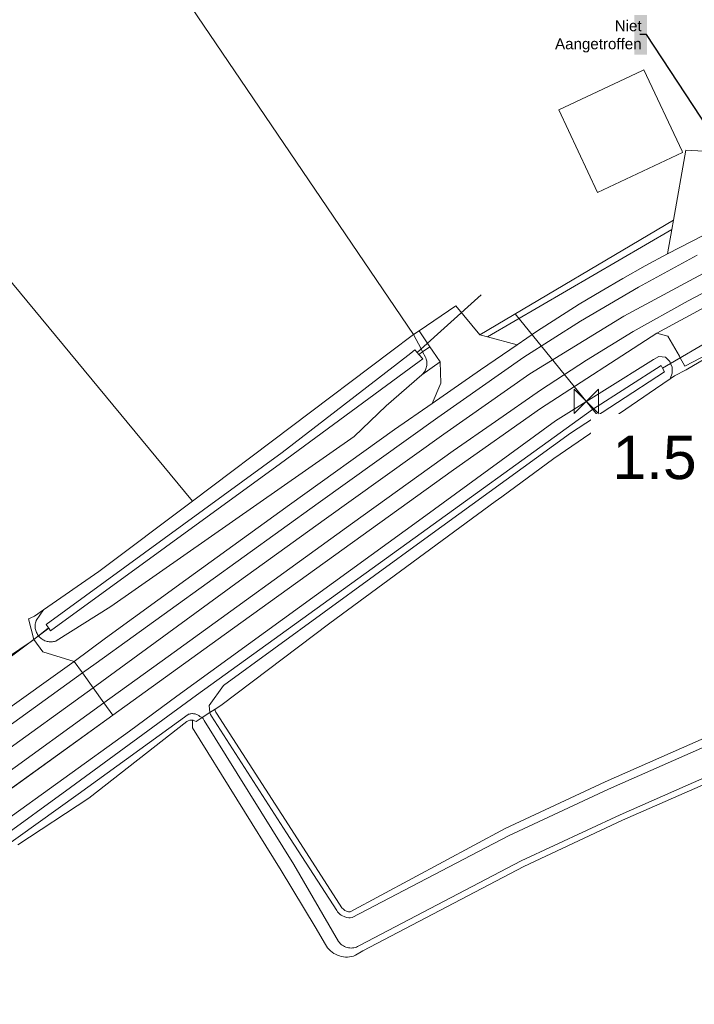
# Model space of a CAD drawing. Extents: x 140829 to 145054, y 448512 to 451778.
# Tile 45 of 152: x 142243 to 142306, y 450128 to 450219. Entities that reach past the tile are written whole.
import ezdxf
from ezdxf import colors
from ezdxf.entities.mleader import LeaderData, LeaderLine
from ezdxf.math import Vec2, Vec3

# ---------------------------------------------------------------- set-up
doc = ezdxf.new("R2010")
doc.units = 0
doc.header["$MEASUREMENT"] = 0
doc.layers.add('00-LEIDING RAPPORT', color=30, linetype='Continuous', lineweight=30)
for name, color, linetype in [('geometrie2dBegroeidTerreindeel', 7, 'Continuous'), ('geometrie2dGrondvlak', 7, 'Continuous'), ('geometrie2dOnbegroeidTerreindeel', 7, 'Continuous'), ('geometrie2dOndersteunendWaterdeel', 7, 'Continuous'), ('geometrie2dOndersteunendWegdeel', 7, 'Continuous'), ('geometrie2dOverigeConstructie', 7, 'Continuous'), ('geometrie2dWaterdeel', 7, 'Continuous'), ('geometrie2dWegdeel', 7, 'Continuous'), ('HMPAL', 1, 'Continuous'), ('PPALHM', 10, 'Continuous')]:
    doc.layers.add(name, color=color, linetype=linetype)
doc.styles.get("Standard").update_dxf_attribs({"font": 'arial.ttf'})

msp = doc.modelspace()

# ---------------------------------------------------------------- linework, layer by layer
at = {"layer": 'geometrie2dBegroeidTerreindeel', "linetype": 'Continuous', "lineweight": 0}
for p, q in [((142247.651, 450237.396), (142279.649, 450190.245)), ((142259.236, 450174.844), (142224.015, 450217.421)), ((142279.649, 450190.245), (142277.527, 450188.646)), ((142304.739, 450187.323), (142308.158, 450189.106)), ((142277.527, 450188.646), (142268.386, 450181.741)), ((142304.866, 450186.989), (142308.315, 450189.016)), ((142308.315, 450189.016), (142304.866, 450186.989)), ((142303.419, 450187.575), (142304.303, 450188.093)), ((142303.572, 450187.223), (142303.419, 450187.575)), ((142304.303, 450188.093), (142304.739, 450187.323)), ((142303.376, 450186.138), (142303.574, 450186.672)), ((142303.376, 450186.138), (142303.775, 450186.411)), ((142303.775, 450186.411), (142303.376, 450186.138)), ((142303.574, 450186.672), (142303.572, 450187.223)), ((142303.775, 450186.411), (142304.866, 450186.989)), ((142304.866, 450186.989), (142303.775, 450186.411)), ((142302.016, 450185.209), (142303.376, 450186.138)), ((142292.62, 450178.791), (142302.016, 450185.209)), ((142268.386, 450181.741), (142259.236, 450174.844)), ((142287.818, 450175.257), (142292.62, 450178.791)), ((142271.944, 450163.561), (142287.213, 450174.808)), ((142287.213, 450174.808), (142287.818, 450175.257)), ((142261.857, 450155.965), (142271.944, 450163.561)), ((142261.323, 450155.621), (142261.857, 450155.965)), ((142261.35, 450155.505), (142261.323, 450155.621)), ((142261.323, 450155.621), (142261.323, 450155.621)), ((142261.401, 450155.365), (142261.35, 450155.505)), ((142258.718, 450154.482), (142258.849, 450154.554)), ((142258.849, 450154.554), (142258.992, 450154.599)), ((142258.992, 450154.599), (142259.131, 450154.614)), ((142259.131, 450154.614), (142259.14, 450154.615)), ((142259.14, 450154.615), (142259.233, 450154.606)), ((142259.233, 450154.606), (142259.235, 450153.899)), ((142261.461, 450155.245), (142261.401, 450155.365)), ((142268.38, 450144.514), (142261.461, 450155.245)), ((142249.649, 450147.409), (142258.718, 450154.482)), ((142259.235, 450153.899), (142267.44, 450140.722)), ((142307.293, 450153.279), (142297.376, 450148.913)), ((142298.985, 450145.357), (142308.863, 450149.704)), ((142297.376, 450148.913), (142288.118, 450144.588)), ((142243.09, 450143.093), (142249.649, 450147.409)), ((142273.049, 450137.278), (142268.38, 450144.514)), ((142288.118, 450144.588), (142273.82, 450136.9)), ((142289.847, 450141.093), (142298.985, 450145.357)), ((142274.98, 450133.313), (142289.847, 450141.093)), ((142267.44, 450140.722), (142270.574, 450135.531)), ((142273.179, 450137.138), (142273.049, 450137.278)), ((142273.32, 450137.028), (142273.179, 450137.138)), ((142273.48, 450136.959), (142273.32, 450137.028)), ((142273.66, 450136.909), (142273.48, 450136.959)), ((142273.82, 450136.9), (142273.66, 450136.909)), ((142270.574, 450135.531), (142271.528, 450133.894)), ((142271.528, 450133.894), (142271.619, 450133.734)), ((142271.619, 450133.734), (142271.729, 450133.574)), ((142271.729, 450133.574), (142271.86, 450133.435)), ((142271.86, 450133.435), (142271.99, 450133.295)), ((142271.99, 450133.295), (142272.14, 450133.175)), ((142272.14, 450133.175), (142272.291, 450133.066)), ((142272.291, 450133.066), (142272.461, 450132.976)), ((142272.461, 450132.976), (142272.631, 450132.897)), ((142272.631, 450132.897), (142272.811, 450132.827)), ((142272.811, 450132.827), (142272.991, 450132.778)), ((142272.991, 450132.778), (142273.181, 450132.748)), ((142273.181, 450132.748), (142273.371, 450132.729)), ((142273.371, 450132.729), (142273.561, 450132.729)), ((142273.561, 450132.729), (142273.751, 450132.74)), ((142273.751, 450132.74), (142273.941, 450132.78)), ((142273.941, 450132.78), (142274.121, 450132.821)), ((142274.121, 450132.821), (142274.301, 450132.891)), ((142274.301, 450132.891), (142274.98, 450133.313))]:
    msp.add_line(p, q, dxfattribs=at)
at = {"layer": 'geometrie2dGrondvlak', "linetype": 'Continuous', "lineweight": 0}
for p, q in [((142293.084, 450210.985), (142300.765, 450214.603)), ((142300.765, 450214.603), (142300.934, 450214.683)), ((142300.765, 450214.603), (142300.765, 450214.603)), ((142300.934, 450214.683), (142304.472, 450207.173)), ((142296.677, 450203.355), (142293.084, 450210.985)), ((142304.528, 450207.053), (142296.677, 450203.355)), ((142304.472, 450207.173), (142304.528, 450207.053))]:
    msp.add_line(p, q, dxfattribs=at)
at = {"layer": 'geometrie2dOnbegroeidTerreindeel', "linetype": 'Continuous', "lineweight": 0}
for p, q in [((142279.649, 450190.245), (142247.651, 450237.396)), ((142224.015, 450217.421), (142259.236, 450174.844)), ((142300.765, 450214.603), (142293.084, 450210.985)), ((142300.934, 450214.683), (142300.765, 450214.603)), ((142304.472, 450207.173), (142300.934, 450214.683)), ((142293.084, 450210.985), (142296.677, 450203.355)), ((142296.677, 450203.355), (142304.528, 450207.053)), ((142304.819, 450207.269), (142303.673, 450200.808)), ((142304.528, 450207.053), (142304.472, 450207.173)), ((142313.699, 450206.82), (142304.819, 450207.269)), ((142296.677, 450203.355), (142296.677, 450203.355)), ((142303.673, 450200.808), (142285.793, 450190.216)), ((142283.572, 450192.887), (142280.171, 450190.592)), ((142285.793, 450190.216), (142283.572, 450192.887)), ((142280.171, 450190.592), (142279.649, 450190.245)), ((142259.236, 450174.844), (142250.577, 450168.333)), ((142250.577, 450168.333), (142245.465, 450164.792)), ((142245.465, 450164.792), (142244.642, 450164.221)), ((142244.591, 450164.185), (142244.092, 450163.964)), ((142244.092, 450163.964), (142244.585, 450162.076)), ((142244.642, 450164.221), (142244.591, 450164.185)), ((142244.591, 450164.185), (142244.591, 450164.185)), ((142244.332, 450161.887), (142240.733, 450159.448)), ((142244.589, 450162.061), (142244.332, 450161.887)), ((142244.585, 450162.076), (142244.589, 450162.061))]:
    msp.add_line(p, q, dxfattribs=at)
at = {"layer": 'geometrie2dOndersteunendWaterdeel', "linetype": 'Continuous', "lineweight": 0}
for p, q in [((142277.527, 450188.646), (142279.649, 450190.245)), ((142279.649, 450190.245), (142280.361, 450188.919)), ((142279.649, 450190.245), (142279.649, 450190.245)), ((142268.386, 450181.741), (142277.527, 450188.646)), ((142279.405, 450188.516), (142278.175, 450187.564)), ((142279.792, 450188.816), (142279.405, 450188.516)), ((142279.994, 450188.59), (142279.792, 450188.816)), ((142280.159, 450188.406), (142279.994, 450188.59)), ((142280.159, 450188.406), (142280.506, 450188.648)), ((142280.506, 450188.648), (142280.159, 450188.406)), ((142280.527, 450187.996), (142280.159, 450188.406)), ((142280.361, 450188.919), (142280.506, 450188.648)), ((142280.506, 450188.648), (142280.772, 450188.153)), ((142301.835, 450187.945), (142302.344, 450188.198)), ((142302.344, 450188.198), (142302.945, 450188.145)), ((142278.175, 450187.564), (142267.532, 450179.326)), ((142278.785, 450186.716), (142280.174, 450187.736)), ((142280.174, 450187.736), (142280.527, 450187.996)), ((142280.772, 450188.153), (142280.805, 450188.072)), ((142280.805, 450188.072), (142280.837, 450187.975)), ((142280.837, 450187.975), (142280.861, 450187.877)), ((142280.863, 450187.273), (142280.839, 450187.174)), ((142280.861, 450187.877), (142280.879, 450187.777)), ((142280.881, 450187.373), (142280.863, 450187.273)), ((142280.879, 450187.777), (142280.89, 450187.676)), ((142280.89, 450187.474), (142280.881, 450187.373)), ((142280.89, 450187.676), (142280.894, 450187.575)), ((142280.894, 450187.575), (142280.89, 450187.474)), ((142292.775, 450182.27), (142301.835, 450187.945)), ((142302.531, 450187.383), (142296.201, 450183.304)), ((142302.667, 450187.135), (142302.531, 450187.383)), ((142302.667, 450187.135), (142303.419, 450187.575)), ((142303.419, 450187.575), (142302.667, 450187.135)), ((142302.945, 450188.145), (142303.345, 450187.747)), ((142303.345, 450187.747), (142303.419, 450187.575)), ((142303.419, 450187.575), (142303.572, 450187.223)), ((142303.419, 450187.575), (142303.419, 450187.575)), ((142267.376, 450178.321), (142278.785, 450186.716)), ((142280.426, 450186.503), (142277.143, 450183.653)), ((142280.489, 450186.564), (142280.426, 450186.503)), ((142280.557, 450186.64), (142280.489, 450186.564)), ((142280.618, 450186.721), (142280.557, 450186.64)), ((142280.675, 450186.805), (142280.618, 450186.721)), ((142280.726, 450186.893), (142280.675, 450186.805)), ((142280.77, 450186.984), (142280.726, 450186.893)), ((142280.807, 450187.078), (142280.77, 450186.984)), ((142280.839, 450187.174), (142280.807, 450187.078)), ((142294.172, 450181.117), (142302.857, 450186.791)), ((142302.857, 450186.791), (142302.667, 450187.135)), ((142303.574, 450186.672), (142303.376, 450186.138)), ((142303.572, 450187.223), (142303.574, 450186.672)), ((142303.376, 450186.138), (142302.016, 450185.209)), ((142302.016, 450185.209), (142292.62, 450178.791)), ((142277.143, 450183.653), (142274.181, 450180.808)), ((142296.201, 450183.304), (142293.765, 450181.553)), ((142280.455, 450173.267), (142292.775, 450182.27)), ((142259.236, 450174.844), (142268.386, 450181.741)), ((142293.765, 450181.553), (142280.369, 450171.89)), ((142280.699, 450171.374), (142294.172, 450181.117)), ((142274.181, 450180.808), (142251.701, 450165.115)), ((142267.532, 450179.326), (142245.734, 450163.442)), ((142246.13, 450162.854), (142267.376, 450178.321)), ((142292.62, 450178.791), (142287.818, 450175.257)), ((142250.577, 450168.333), (142259.236, 450174.844)), ((142287.213, 450174.808), (142271.944, 450163.561)), ((142287.818, 450175.257), (142287.213, 450174.808)), ((142257.801, 450156.819), (142280.455, 450173.267)), ((142280.369, 450171.89), (142259.614, 450156.911)), ((142262.099, 450157.826), (142280.699, 450171.374)), ((142245.465, 450164.792), (142250.577, 450168.333)), ((142244.805, 450163.827), (142245.465, 450164.792)), ((142251.701, 450165.115), (142246.655, 450161.939)), ((142244.733, 450163.588), (142244.757, 450163.686)), ((142244.757, 450163.686), (142244.788, 450163.782)), ((142244.788, 450163.782), (142244.805, 450163.827)), ((142244.703, 450163.288), (142244.705, 450163.388)), ((142244.706, 450163.187), (142244.703, 450163.288)), ((142244.705, 450163.388), (142244.716, 450163.489)), ((142244.717, 450163.086), (142244.706, 450163.187)), ((142244.716, 450163.489), (142244.733, 450163.588)), ((142244.734, 450162.987), (142244.717, 450163.086)), ((142244.76, 450162.889), (142244.734, 450162.987)), ((142244.791, 450162.793), (142244.76, 450162.889)), ((142244.829, 450162.699), (142244.791, 450162.793)), ((142245.013, 450162.396), (142245.932, 450163.147)), ((142245.932, 450163.147), (142245.013, 450162.396)), ((142245.734, 450163.442), (142245.932, 450163.147)), ((142245.932, 450163.147), (142245.961, 450163.103)), ((142245.961, 450163.103), (142246.13, 450162.854)), ((142271.944, 450163.561), (142261.857, 450155.965)), ((142244.873, 450162.609), (142244.829, 450162.699)), ((142244.924, 450162.521), (142244.873, 450162.609)), ((142244.981, 450162.439), (142244.924, 450162.521)), ((142245.013, 450162.396), (142244.981, 450162.439)), ((142245.041, 450162.361), (142245.013, 450162.396)), ((142245.109, 450162.286), (142245.041, 450162.361)), ((142245.182, 450162.216), (142245.109, 450162.286)), ((142245.26, 450162.151), (142245.182, 450162.216)), ((142245.342, 450162.093), (142245.26, 450162.151)), ((142245.427, 450162.039), (142245.342, 450162.093)), ((142245.516, 450161.992), (142245.427, 450162.039)), ((142245.609, 450161.951), (142245.516, 450161.992)), ((142245.704, 450161.917), (142245.609, 450161.951)), ((142245.801, 450161.889), (142245.704, 450161.917)), ((142245.899, 450161.868), (142245.801, 450161.889)), ((142245.999, 450161.854), (142245.899, 450161.868)), ((142246.1, 450161.848), (142245.999, 450161.854)), ((142246.201, 450161.848), (142246.1, 450161.848)), ((142246.302, 450161.855), (142246.201, 450161.848)), ((142246.402, 450161.87), (142246.302, 450161.855)), ((142246.501, 450161.891), (142246.402, 450161.87)), ((142246.598, 450161.919), (142246.501, 450161.891)), ((142246.655, 450161.939), (142246.598, 450161.919)), ((142246.655, 450161.939), (142246.655, 450161.939)), ((142260.766, 450155.963), (142262.099, 450157.826)), ((142259.614, 450156.911), (142247.952, 450148.382)), ((142253.413, 450153.579), (142257.801, 450156.819)), ((142260.84, 450155.31), (142260.766, 450155.963)), ((142260.84, 450155.31), (142261.076, 450155.462)), ((142261.076, 450155.462), (142260.84, 450155.31)), ((142261.076, 450155.462), (142261.323, 450155.621)), ((142261.323, 450155.621), (142261.076, 450155.462)), ((142261.857, 450155.965), (142261.323, 450155.621)), ((142261.323, 450155.621), (142261.35, 450155.505)), ((142261.323, 450155.621), (142261.323, 450155.621)), ((142261.35, 450155.505), (142261.401, 450155.365)), ((142248.684, 450147.789), (142258.838, 450155.146)), ((142258.849, 450154.554), (142258.718, 450154.482)), ((142258.838, 450155.146), (142258.875, 450155.159)), ((142258.992, 450154.599), (142258.849, 450154.554)), ((142258.875, 450155.159), (142258.948, 450155.18)), ((142258.948, 450155.18), (142259.022, 450155.196)), ((142259.131, 450154.614), (142258.992, 450154.599)), ((142259.022, 450155.196), (142259.097, 450155.206)), ((142259.097, 450155.206), (142259.173, 450155.213)), ((142259.14, 450154.615), (142259.131, 450154.614)), ((142259.233, 450154.606), (142259.14, 450154.615)), ((142259.173, 450155.213), (142259.249, 450155.213)), ((142259.233, 450154.606), (142259.278, 450154.602)), ((142259.235, 450153.899), (142259.233, 450154.606)), ((142259.233, 450154.606), (142259.233, 450154.606)), ((142259.278, 450154.602), (142259.233, 450154.606)), ((142259.249, 450155.213), (142259.325, 450155.207)), ((142259.278, 450154.602), (142259.289, 450154.601)), ((142259.289, 450154.601), (142259.278, 450154.602)), ((142259.289, 450154.601), (142259.432, 450154.558)), ((142259.432, 450154.558), (142259.289, 450154.601)), ((142259.325, 450155.207), (142259.401, 450155.197)), ((142259.401, 450155.197), (142259.475, 450155.181)), ((142259.432, 450154.558), (142259.564, 450154.489)), ((142259.564, 450154.489), (142259.432, 450154.558)), ((142259.475, 450155.181), (142259.55, 450155.161)), ((142259.55, 450155.161), (142259.621, 450155.135)), ((142259.564, 450154.489), (142260.029, 450154.788)), ((142260.029, 450154.788), (142259.564, 450154.489)), ((142259.621, 450155.135), (142259.691, 450155.104)), ((142259.691, 450155.104), (142259.758, 450155.068)), ((142259.758, 450155.068), (142259.822, 450155.028)), ((142259.822, 450155.028), (142259.884, 450154.984)), ((142259.884, 450154.984), (142259.93, 450154.946)), ((142259.93, 450154.946), (142260.13, 450154.853)), ((142260.029, 450154.788), (142260.13, 450154.853)), ((142260.13, 450154.853), (142260.029, 450154.788)), ((142260.13, 450154.853), (142260.233, 450154.752)), ((142260.233, 450154.752), (142260.333, 450154.592)), ((142260.333, 450154.592), (142268.589, 450141.285)), ((142260.851, 450155.273), (142260.84, 450155.31)), ((142260.84, 450155.31), (142260.84, 450155.31)), ((142260.912, 450155.123), (142260.851, 450155.273)), ((142260.992, 450154.974), (142260.912, 450155.123)), ((142267.921, 450144.213), (142260.992, 450154.974)), ((142261.401, 450155.365), (142261.461, 450155.245)), ((142261.461, 450155.245), (142268.38, 450144.514)), ((142258.718, 450154.482), (142249.649, 450147.409)), ((142267.44, 450140.722), (142259.235, 450153.899)), ((142239.905, 450143.869), (142253.413, 450153.579)), ((142297.376, 450148.913), (142307.293, 450153.279)), ((142307.595, 450152.6), (142297.678, 450148.244)), ((142298.754, 450145.877), (142308.631, 450150.223)), ((142308.863, 450149.704), (142298.985, 450145.357)), ((142247.952, 450148.382), (142221.159, 450128.954)), ((142288.118, 450144.588), (142297.376, 450148.913)), ((142297.678, 450148.244), (142288.45, 450143.929)), ((142221.631, 450128.359), (142248.684, 450147.789)), ((142249.649, 450147.409), (142243.09, 450143.093)), ((142289.596, 450141.602), (142298.754, 450145.877)), ((142268.38, 450144.514), (142273.049, 450137.278)), ((142273.82, 450136.9), (142288.118, 450144.588)), ((142298.985, 450145.357), (142289.847, 450141.093)), ((142272.57, 450137.016), (142267.921, 450144.213)), ((142288.45, 450143.929), (142273.981, 450136.38)), ((142268.589, 450141.285), (142272.728, 450134.167)), ((142274.718, 450133.812), (142289.596, 450141.602)), ((142289.847, 450141.093), (142274.98, 450133.313)), ((142270.574, 450135.531), (142267.44, 450140.722)), ((142273.049, 450137.278), (142273.179, 450137.138)), ((142272.64, 450136.917), (142272.57, 450137.016)), ((142272.76, 450136.777), (142272.64, 450136.917)), ((142272.891, 450136.657), (142272.76, 450136.777)), ((142272.991, 450136.588), (142272.891, 450136.657)), ((142273.101, 450136.518), (142272.991, 450136.588)), ((142273.241, 450136.458), (142273.101, 450136.518)), ((142273.179, 450137.138), (142273.32, 450137.028)), ((142273.471, 450136.389), (142273.241, 450136.458)), ((142273.32, 450137.028), (142273.48, 450136.959)), ((142273.682, 450136.359), (142273.471, 450136.389)), ((142273.48, 450136.959), (142273.66, 450136.909)), ((142273.66, 450136.909), (142273.82, 450136.9)), ((142273.802, 450136.35), (142273.682, 450136.359)), ((142273.981, 450136.38), (142273.802, 450136.35)), ((142271.528, 450133.894), (142270.574, 450135.531)), ((142271.619, 450133.734), (142271.528, 450133.894)), ((142271.729, 450133.574), (142271.619, 450133.734)), ((142272.728, 450134.167), (142272.808, 450134.067)), ((142272.808, 450134.067), (142272.888, 450133.977)), ((142272.888, 450133.977), (142272.978, 450133.898)), ((142272.978, 450133.898), (142273.078, 450133.818)), ((142273.078, 450133.818), (142273.179, 450133.748)), ((142273.179, 450133.748), (142273.289, 450133.699)), ((142273.289, 450133.699), (142273.409, 450133.649)), ((142273.409, 450133.649), (142273.529, 450133.609)), ((142273.529, 450133.609), (142273.649, 450133.58)), ((142274.139, 450133.581), (142274.269, 450133.611)), ((142274.269, 450133.611), (142274.389, 450133.642)), ((142274.389, 450133.642), (142274.499, 450133.692)), ((142274.499, 450133.692), (142274.609, 450133.752)), ((142274.609, 450133.752), (142274.718, 450133.812)), ((142271.86, 450133.435), (142271.729, 450133.574)), ((142271.99, 450133.295), (142271.86, 450133.435)), ((142272.14, 450133.175), (142271.99, 450133.295)), ((142272.291, 450133.066), (142272.14, 450133.175)), ((142272.461, 450132.976), (142272.291, 450133.066)), ((142272.631, 450132.897), (142272.461, 450132.976)), ((142272.811, 450132.827), (142272.631, 450132.897)), ((142272.991, 450132.778), (142272.811, 450132.827)), ((142273.181, 450132.748), (142272.991, 450132.778)), ((142273.371, 450132.729), (142273.181, 450132.748)), ((142273.561, 450132.729), (142273.371, 450132.729)), ((142273.751, 450132.74), (142273.561, 450132.729)), ((142273.649, 450133.58), (142273.769, 450133.57)), ((142273.941, 450132.78), (142273.751, 450132.74)), ((142273.769, 450133.57), (142273.899, 450133.56)), ((142273.899, 450133.56), (142274.019, 450133.571)), ((142274.121, 450132.821), (142273.941, 450132.78)), ((142274.019, 450133.571), (142274.139, 450133.581)), ((142274.301, 450132.891), (142274.121, 450132.821)), ((142274.98, 450133.313), (142274.301, 450132.891))]:
    msp.add_line(p, q, dxfattribs=at)
at = {"layer": 'geometrie2dOndersteunendWegdeel', "linetype": 'Continuous', "lineweight": 0}
for p, q in [((142285.793, 450190.216), (142303.673, 450200.808)), ((142303.673, 450200.808), (142303.52, 450199.944)), ((142286.484, 450190.032), (142303.52, 450199.944)), ((142303.52, 450199.944), (142286.484, 450190.032)), ((142303.52, 450199.944), (142303.124, 450197.706)), ((142303.124, 450197.706), (142301.062, 450196.583)), ((142301.062, 450196.583), (142299.017, 450195.43)), ((142299.017, 450195.43), (142296.99, 450194.247)), ((142296.99, 450194.247), (142294.979, 450193.035)), ((142294.979, 450193.035), (142292.987, 450191.795)), ((142292.987, 450191.795), (142291.012, 450190.524)), ((142279.649, 450190.245), (142280.171, 450190.592)), ((142280.361, 450188.919), (142279.649, 450190.245)), ((142280.171, 450190.592), (142281.177, 450189.116)), ((142280.171, 450190.592), (142280.171, 450190.592)), ((142286.484, 450190.032), (142285.793, 450190.216)), ((142289.242, 450189.296), (142286.484, 450190.032)), ((142286.484, 450190.032), (142286.484, 450190.032)), ((142286.484, 450190.032), (142286.484, 450190.032)), ((142291.012, 450190.524), (142289.242, 450189.296)), ((142291.386, 450183.4), (142302.135, 450190.363)), ((142302.135, 450190.363), (142303.167, 450190.1)), ((142303.167, 450190.1), (142304.227, 450188.227)), ((142281.177, 450189.116), (142280.506, 450188.648)), ((142280.506, 450188.648), (142281.177, 450189.116)), ((142281.177, 450189.116), (142281.459, 450188.703)), ((142280.506, 450188.648), (142280.361, 450188.919)), ((142280.772, 450188.153), (142280.506, 450188.648)), ((142281.459, 450188.703), (142282.12, 450187.732)), ((142302.344, 450188.198), (142301.835, 450187.945)), ((142302.945, 450188.145), (142302.344, 450188.198)), ((142304.227, 450188.227), (142304.303, 450188.093)), ((142280.426, 450186.503), (142282.12, 450187.732)), ((142282.12, 450187.732), (142280.426, 450186.503)), ((142280.805, 450188.072), (142280.772, 450188.153)), ((142280.772, 450188.153), (142280.772, 450188.153)), ((142280.837, 450187.975), (142280.805, 450188.072)), ((142280.861, 450187.877), (142280.837, 450187.975)), ((142280.839, 450187.174), (142280.863, 450187.273)), ((142280.879, 450187.777), (142280.861, 450187.877)), ((142280.863, 450187.273), (142280.881, 450187.373)), ((142280.89, 450187.676), (142280.879, 450187.777)), ((142280.881, 450187.373), (142280.89, 450187.474)), ((142280.894, 450187.575), (142280.89, 450187.676)), ((142280.89, 450187.474), (142280.894, 450187.575)), ((142282.12, 450187.732), (142282.194, 450185.759)), ((142282.12, 450187.732), (142282.12, 450187.732)), ((142301.835, 450187.945), (142292.775, 450182.27)), ((142303.345, 450187.747), (142302.945, 450188.145)), ((142303.419, 450187.575), (142303.345, 450187.747)), ((142304.303, 450188.093), (142303.419, 450187.575)), ((142277.143, 450183.653), (142280.426, 450186.503)), ((142280.426, 450186.503), (142280.489, 450186.564)), ((142280.489, 450186.564), (142280.557, 450186.64)), ((142280.557, 450186.64), (142280.618, 450186.721)), ((142280.618, 450186.721), (142280.675, 450186.805)), ((142280.675, 450186.805), (142280.726, 450186.893)), ((142280.726, 450186.893), (142280.77, 450186.984)), ((142280.77, 450186.984), (142280.807, 450187.078)), ((142280.807, 450187.078), (142280.839, 450187.174)), ((142282.194, 450185.759), (142281.391, 450183.878)), ((142274.181, 450180.808), (142277.143, 450183.653)), ((142281.391, 450183.878), (142277.891, 450181.462)), ((142283.342, 450177.748), (142291.386, 450183.4)), ((142292.775, 450182.27), (142280.455, 450173.267)), ((142277.891, 450181.462), (142268.197, 450174.508)), ((142251.701, 450165.115), (142274.181, 450180.808)), ((142262.168, 450162.501), (142283.342, 450177.748)), ((142283.342, 450177.748), (142283.342, 450177.748)), ((142268.197, 450174.508), (142258.637, 450167.576)), ((142280.455, 450173.267), (142257.801, 450156.819)), ((142258.637, 450167.576), (142251.203, 450162.175)), ((142244.642, 450164.221), (142245.465, 450164.792)), ((142245.465, 450164.792), (142244.805, 450163.827)), ((142246.655, 450161.939), (142251.701, 450165.115)), ((142244.092, 450163.964), (142244.591, 450164.185)), ((142244.585, 450162.076), (142244.092, 450163.964)), ((142244.591, 450164.185), (142244.642, 450164.221)), ((142244.757, 450163.686), (142244.733, 450163.588)), ((142244.788, 450163.782), (142244.757, 450163.686)), ((142244.805, 450163.827), (142244.788, 450163.782)), ((142244.705, 450163.388), (142244.703, 450163.288)), ((142244.703, 450163.288), (142244.706, 450163.187)), ((142244.716, 450163.489), (142244.705, 450163.388)), ((142244.706, 450163.187), (142244.717, 450163.086)), ((142244.733, 450163.588), (142244.716, 450163.489)), ((142244.717, 450163.086), (142244.734, 450162.987)), ((142244.734, 450162.987), (142244.76, 450162.889)), ((142244.76, 450162.889), (142244.791, 450162.793)), ((142244.791, 450162.793), (142244.829, 450162.699)), ((142244.589, 450162.061), (142244.585, 450162.076)), ((142244.589, 450162.061), (142245.013, 450162.396)), ((142245.013, 450162.396), (142244.589, 450162.061)), ((142245.416, 450160.909), (142244.589, 450162.061)), ((142244.829, 450162.699), (142244.873, 450162.609)), ((142244.873, 450162.609), (142244.924, 450162.521)), ((142244.924, 450162.521), (142244.981, 450162.439)), ((142244.981, 450162.439), (142245.013, 450162.396)), ((142245.013, 450162.396), (142245.041, 450162.361)), ((142245.013, 450162.396), (142245.013, 450162.396)), ((142245.041, 450162.361), (142245.109, 450162.286)), ((142245.109, 450162.286), (142245.182, 450162.216)), ((142245.182, 450162.216), (142245.26, 450162.151)), ((142245.26, 450162.151), (142245.342, 450162.093)), ((142245.342, 450162.093), (142245.427, 450162.039)), ((142245.427, 450162.039), (142245.516, 450161.992)), ((142245.516, 450161.992), (142245.609, 450161.951)), ((142245.609, 450161.951), (142245.704, 450161.917)), ((142245.704, 450161.917), (142245.801, 450161.889)), ((142245.801, 450161.889), (142245.899, 450161.868)), ((142245.899, 450161.868), (142245.999, 450161.854)), ((142245.999, 450161.854), (142246.1, 450161.848)), ((142246.1, 450161.848), (142246.201, 450161.848)), ((142246.201, 450161.848), (142246.302, 450161.855)), ((142246.302, 450161.855), (142246.402, 450161.87)), ((142246.402, 450161.87), (142246.501, 450161.891)), ((142246.501, 450161.891), (142246.598, 450161.919)), ((142246.598, 450161.919), (142246.655, 450161.939)), ((142251.203, 450162.175), (142248.294, 450160.04)), ((142251.874, 450155.076), (142262.168, 450162.501)), ((142248.294, 450160.04), (142245.416, 450160.909)), ((142257.801, 450156.819), (142253.413, 450153.579)), ((142239.534, 450146.173), (142251.874, 450155.076)), ((142253.413, 450153.579), (142239.905, 450143.869))]:
    msp.add_line(p, q, dxfattribs=at)
at = {"layer": 'geometrie2dOverigeConstructie', "linetype": 'Continuous', "lineweight": 0}
for p, q in [((142285.928, 450193.912), (142279.994, 450188.59)), ((142279.994, 450188.59), (142285.928, 450193.912)), ((142309.064, 450190.879), (142302.667, 450187.135)), ((142302.667, 450187.135), (142309.064, 450190.879)), ((142239.346, 450158.162), (142245.961, 450163.103)), ((142245.961, 450163.103), (142239.346, 450158.162))]:
    msp.add_line(p, q, dxfattribs=at)
at = {"layer": 'geometrie2dWaterdeel', "linetype": 'Continuous', "lineweight": 0}
for p, q in [((142278.175, 450187.564), (142279.405, 450188.516)), ((142279.405, 450188.516), (142279.792, 450188.816)), ((142279.792, 450188.816), (142279.994, 450188.59)), ((142279.994, 450188.59), (142280.159, 450188.406)), ((142280.159, 450188.406), (142280.527, 450187.996)), ((142280.159, 450188.406), (142280.159, 450188.406)), ((142267.532, 450179.326), (142278.175, 450187.564)), ((142280.174, 450187.736), (142278.785, 450186.716)), ((142280.527, 450187.996), (142280.174, 450187.736)), ((142296.201, 450183.304), (142302.531, 450187.383)), ((142302.531, 450187.383), (142302.667, 450187.135)), ((142278.785, 450186.716), (142267.376, 450178.321)), ((142302.857, 450186.791), (142294.172, 450181.117)), ((142302.667, 450187.135), (142302.857, 450186.791)), ((142293.765, 450181.553), (142296.201, 450183.304)), ((142280.369, 450171.89), (142293.765, 450181.553)), ((142294.172, 450181.117), (142280.699, 450171.374)), ((142245.734, 450163.442), (142267.532, 450179.326)), ((142267.376, 450178.321), (142246.13, 450162.854)), ((142259.614, 450156.911), (142280.369, 450171.89)), ((142280.699, 450171.374), (142262.099, 450157.826)), ((142245.932, 450163.147), (142245.734, 450163.442)), ((142245.961, 450163.103), (142245.932, 450163.147)), ((142246.13, 450162.854), (142245.961, 450163.103)), ((142262.099, 450157.826), (142260.766, 450155.963)), ((142247.952, 450148.382), (142259.614, 450156.911)), ((142260.766, 450155.963), (142260.84, 450155.31)), ((142258.838, 450155.146), (142248.684, 450147.789)), ((142258.875, 450155.159), (142258.838, 450155.146)), ((142258.948, 450155.18), (142258.875, 450155.159)), ((142259.022, 450155.196), (142258.948, 450155.18)), ((142259.097, 450155.206), (142259.022, 450155.196)), ((142259.173, 450155.213), (142259.097, 450155.206)), ((142259.249, 450155.213), (142259.173, 450155.213)), ((142259.325, 450155.207), (142259.249, 450155.213)), ((142259.401, 450155.197), (142259.325, 450155.207)), ((142259.475, 450155.181), (142259.401, 450155.197)), ((142259.55, 450155.161), (142259.475, 450155.181)), ((142259.621, 450155.135), (142259.55, 450155.161)), ((142259.691, 450155.104), (142259.621, 450155.135)), ((142259.758, 450155.068), (142259.691, 450155.104)), ((142259.822, 450155.028), (142259.758, 450155.068)), ((142259.884, 450154.984), (142259.822, 450155.028)), ((142259.93, 450154.946), (142259.884, 450154.984)), ((142260.13, 450154.853), (142259.93, 450154.946)), ((142260.13, 450154.853), (142260.84, 450155.31)), ((142260.84, 450155.31), (142260.13, 450154.853)), ((142260.233, 450154.752), (142260.13, 450154.853)), ((142260.13, 450154.853), (142260.13, 450154.853)), ((142260.333, 450154.592), (142260.233, 450154.752)), ((142268.589, 450141.285), (142260.333, 450154.592)), ((142260.84, 450155.31), (142260.851, 450155.273)), ((142260.84, 450155.31), (142260.84, 450155.31)), ((142260.851, 450155.273), (142260.912, 450155.123)), ((142260.912, 450155.123), (142260.992, 450154.974)), ((142260.992, 450154.974), (142267.921, 450144.213)), ((142297.678, 450148.244), (142307.595, 450152.6)), ((142308.631, 450150.223), (142298.754, 450145.877)), ((142221.159, 450128.954), (142247.952, 450148.382)), ((142288.45, 450143.929), (142297.678, 450148.244)), ((142248.684, 450147.789), (142221.631, 450128.359)), ((142298.754, 450145.877), (142289.596, 450141.602)), ((142267.921, 450144.213), (142272.57, 450137.016)), ((142273.981, 450136.38), (142288.45, 450143.929)), ((142272.728, 450134.167), (142268.589, 450141.285)), ((142289.596, 450141.602), (142274.718, 450133.812)), ((142272.57, 450137.016), (142272.64, 450136.917)), ((142272.64, 450136.917), (142272.76, 450136.777)), ((142272.76, 450136.777), (142272.891, 450136.657)), ((142272.891, 450136.657), (142272.991, 450136.588)), ((142272.991, 450136.588), (142273.101, 450136.518)), ((142273.101, 450136.518), (142273.241, 450136.458)), ((142273.241, 450136.458), (142273.471, 450136.389)), ((142273.471, 450136.389), (142273.682, 450136.359)), ((142273.682, 450136.359), (142273.802, 450136.35)), ((142273.802, 450136.35), (142273.981, 450136.38)), ((142272.808, 450134.067), (142272.728, 450134.167)), ((142272.888, 450133.977), (142272.808, 450134.067)), ((142272.978, 450133.898), (142272.888, 450133.977)), ((142273.078, 450133.818), (142272.978, 450133.898)), ((142273.179, 450133.748), (142273.078, 450133.818)), ((142273.289, 450133.699), (142273.179, 450133.748)), ((142273.409, 450133.649), (142273.289, 450133.699)), ((142273.529, 450133.609), (142273.409, 450133.649)), ((142273.649, 450133.58), (142273.529, 450133.609)), ((142274.269, 450133.611), (142274.139, 450133.581)), ((142274.389, 450133.642), (142274.269, 450133.611)), ((142274.499, 450133.692), (142274.389, 450133.642)), ((142274.609, 450133.752), (142274.499, 450133.692)), ((142274.718, 450133.812), (142274.609, 450133.752)), ((142273.769, 450133.57), (142273.649, 450133.58)), ((142273.899, 450133.56), (142273.769, 450133.57)), ((142274.019, 450133.571), (142273.899, 450133.56)), ((142274.139, 450133.581), (142274.019, 450133.571))]:
    msp.add_line(p, q, dxfattribs=at)
at = {"layer": 'geometrie2dWegdeel', "linetype": 'Continuous', "lineweight": 0}
for p, q in [((142303.673, 450200.808), (142304.819, 450207.269)), ((142304.819, 450207.269), (142313.699, 450206.82)), ((142303.124, 450197.706), (142309.235, 450200.818)), ((142309.235, 450200.818), (142303.124, 450197.706)), ((142303.52, 450199.944), (142303.673, 450200.808)), ((142303.124, 450197.706), (142303.52, 450199.944)), ((142299.082, 450191.949), (142310.565, 450198.095)), ((142310.565, 450198.095), (142299.082, 450191.949)), ((142300.437, 450194.6), (142305.876, 450197.557)), ((142305.876, 450197.557), (142300.437, 450194.6)), ((142301.062, 450196.583), (142303.124, 450197.706)), ((142303.124, 450197.706), (142303.124, 450197.706)), ((142299.017, 450195.43), (142301.062, 450196.583)), ((142310.188, 450196.036), (142305.027, 450193.357)), ((142305.027, 450193.357), (142310.188, 450196.036)), ((142295.099, 450191.465), (142300.437, 450194.6)), ((142300.437, 450194.6), (142295.099, 450191.465)), ((142296.99, 450194.247), (142299.017, 450195.43)), ((142294.979, 450193.035), (142296.99, 450194.247)), ((142280.171, 450190.592), (142283.572, 450192.887)), ((142283.572, 450192.887), (142285.793, 450190.216)), ((142292.987, 450191.795), (142294.979, 450193.035)), ((142305.027, 450193.357), (142299.952, 450190.518)), ((142299.952, 450190.518), (142305.027, 450193.357)), ((142306.984, 450192.97), (142302.135, 450190.363)), ((142302.135, 450190.363), (142306.984, 450192.97)), ((142290.423, 450186.597), (142299.082, 450191.949)), ((142299.082, 450191.949), (142290.423, 450186.597)), ((142289.868, 450188.154), (142295.099, 450191.465)), ((142295.099, 450191.465), (142289.868, 450188.154)), ((142291.012, 450190.524), (142292.987, 450191.795)), ((142281.177, 450189.116), (142280.171, 450190.592)), ((142285.793, 450190.216), (142286.484, 450190.032)), ((142286.484, 450190.032), (142289.242, 450189.296)), ((142289.242, 450189.296), (142291.012, 450190.524)), ((142302.135, 450190.363), (142291.386, 450183.4)), ((142299.952, 450190.518), (142295.637, 450187.865)), ((142295.637, 450187.865), (142299.952, 450190.518)), ((142303.167, 450190.1), (142302.135, 450190.363)), ((142304.227, 450188.227), (142303.167, 450190.1)), ((142281.459, 450188.703), (142281.177, 450189.116)), ((142289.242, 450189.296), (142285.845, 450186.97)), ((142285.845, 450186.97), (142289.242, 450189.296)), ((142308.158, 450189.106), (142304.739, 450187.323)), ((142282.12, 450187.732), (142281.459, 450188.703)), ((142304.303, 450188.093), (142304.227, 450188.227)), ((142281.91, 450182.578), (142289.868, 450188.154)), ((142289.868, 450188.154), (142281.91, 450182.578)), ((142282.194, 450185.759), (142282.12, 450187.732)), ((142295.637, 450187.865), (142291.398, 450185.094)), ((142291.398, 450185.094), (142295.637, 450187.865)), ((142304.739, 450187.323), (142304.303, 450188.093)), ((142285.845, 450186.97), (142281.391, 450183.878)), ((142281.391, 450183.878), (142285.845, 450186.97)), ((142282.466, 450181.022), (142290.423, 450186.597)), ((142290.423, 450186.597), (142282.466, 450181.022)), ((142290.423, 450186.597), (142290.423, 450186.597)), ((142281.391, 450183.878), (142282.194, 450185.759)), ((142291.398, 450185.094), (142287.238, 450182.204)), ((142287.238, 450182.204), (142291.398, 450185.094)), ((142277.891, 450181.462), (142281.391, 450183.878)), ((142281.391, 450183.878), (142281.391, 450183.878)), ((142281.391, 450183.878), (142281.391, 450183.878)), ((142291.386, 450183.4), (142283.342, 450177.748)), ((142270.861, 450174.66), (142281.91, 450182.578)), ((142281.91, 450182.578), (142270.861, 450174.66)), ((142287.238, 450182.204), (142283.321, 450179.483)), ((142283.321, 450179.483), (142287.238, 450182.204)), ((142268.197, 450174.508), (142277.891, 450181.462)), ((142271.416, 450173.104), (142282.466, 450181.022)), ((142282.466, 450181.022), (142271.416, 450173.104)), ((142283.321, 450179.483), (142274.017, 450172.825)), ((142274.017, 450172.825), (142283.321, 450179.483)), ((142283.342, 450177.748), (142262.168, 450162.501)), ((142250.328, 450159.882), (142270.861, 450174.66)), ((142270.861, 450174.66), (142250.328, 450159.882)), ((142258.637, 450167.576), (142268.197, 450174.508)), ((142274.017, 450172.825), (142256.991, 450160.497)), ((142256.991, 450160.497), (142274.017, 450172.825)), ((142263.589, 450167.487), (142271.416, 450173.104)), ((142271.416, 450173.104), (142263.589, 450167.487)), ((142250.061, 450157.59), (142263.589, 450167.487)), ((142263.589, 450167.487), (142250.061, 450157.59)), ((142251.203, 450162.175), (142258.637, 450167.576)), ((142240.733, 450159.448), (142244.332, 450161.887)), ((142244.332, 450161.887), (142244.589, 450162.061)), ((142244.589, 450162.061), (142245.416, 450160.909)), ((142248.294, 450160.04), (142251.203, 450162.175)), ((142262.168, 450162.501), (142251.874, 450155.076)), ((142245.416, 450160.909), (142248.294, 450160.04)), ((142248.294, 450160.04), (142241.017, 450154.835)), ((142241.017, 450154.835), (142248.294, 450160.04)), ((142249.064, 450158.971), (142248.294, 450160.04)), ((142248.294, 450160.04), (142249.064, 450158.971)), ((142256.991, 450160.497), (142251.057, 450156.209)), ((142251.057, 450156.209), (142256.991, 450160.497)), ((142249.064, 450158.971), (142250.328, 450159.882)), ((142250.328, 450159.882), (142249.064, 450158.971)), ((142249.064, 450158.971), (142222.728, 450139.996)), ((142222.728, 450139.996), (142249.064, 450158.971)), ((142250.061, 450157.59), (142249.064, 450158.971)), ((142249.064, 450158.971), (142249.064, 450158.971)), ((142249.064, 450158.971), (142250.061, 450157.59)), ((142223.725, 450138.615), (142250.061, 450157.59)), ((142250.061, 450157.59), (142223.725, 450138.615)), ((142251.057, 450156.209), (142250.061, 450157.59)), ((142250.061, 450157.59), (142251.057, 450156.209)), ((142250.061, 450157.59), (142250.061, 450157.59)), ((142236.712, 450145.838), (142251.057, 450156.209)), ((142251.057, 450156.209), (142236.712, 450145.838)), ((142251.874, 450155.076), (142251.057, 450156.209)), ((142251.057, 450156.209), (142251.874, 450155.076)), ((142251.057, 450156.209), (142251.057, 450156.209)), ((142251.874, 450155.076), (142239.534, 450146.173))]:
    msp.add_line(p, q, dxfattribs=at)
at = {"layer": 'HMPAL', "lineweight": 0}
msp.add_line((142289.045, 450192.142), (142297.318, 450182), dxfattribs=at)
at = {"layer": 'PPALHM', "lineweight": 0}
msp.add_line((142294.514, 450182.94), (142294.514, 450185.184), dxfattribs=at)

# ---------------------------------------------------------------- next in the draw order: texts
at = {"layer": 'HMPAL', "lineweight": 0, "insert": (142298.054, 450180.882), "char_height": 4, "attachment_point": 1, "bg_fill": 3, "box_fill_scale": 1.5, "bg_fill_color": 256, "bg_fill_transparency": 0}
msp.add_mtext_dynamic_manual_height_columns('1.5', width=4, gutter_width=1, heights=[0], dxfattribs=at)

# ---------------------------------------------------------------- next in the draw order: leaders
at = {"layer": '00-LEIDING RAPPORT', "lineweight": 0}
ml = msp.add_multileader_mtext('Standard', dxfattribs=at)
ml.set_content('Niet Aangetroffen', color=256)
ml.set_leader_properties()
ml.build(insert=Vec2(0, 0))
ml.multileader.update_dxf_attribs({"text_right_attachment_type": 6, "dogleg_length": 0.36, "arrow_head_size": 0.5})
ctx = ml.context
ctx.base_point, ctx.char_height, ctx.arrow_head_size, ctx.landing_gap_size, ctx.plane_origin = Vec3(142292.744, 450218.62), 1, 0.5, 0.09, Vec3(142309.828, 450204.786)
ctx.right_attachment, ctx.text_align_type = 6, 2
notes = []
notes.append((ctx, [(1, (1, 1, 0), (142301.188, 450217.973), (-1, 0), 0.36, [(0, [(142309.828, 450204.786)], 0, [])])]))
ctx.mtext.insert, ctx.mtext.width, ctx.mtext.alignment, ctx.mtext.flow_direction = Vec3(142300.738, 450219.267), 0.16809, 3, 5
ctx.mtext.has_bg_fill, ctx.mtext.bg_color, ctx.mtext.bg_scale_factor, ctx.mtext.bg_transparency, ctx.mtext.use_window_bg_color = 1, -1023410172, 1.5, 0, 0
for ctx, leaders in notes:
    for number, flags, end, landing, length, lines in leaders:
        leader = LeaderData()
        leader.index, (leader.has_last_leader_line, leader.has_dogleg_vector, leader.attachment_direction) = number, flags
        leader.last_leader_point, leader.dogleg_vector, leader.dogleg_length = Vec3(end), Vec3(landing), length
        for number, points, colour, breaks in lines:
            line = LeaderLine()
            line.index, line.vertices, line.color, line.breaks = number, Vec3.list(points), colors.encode_raw_color(colour), breaks
            leader.lines.append(line)
        ctx.leaders.append(leader)

# ---------------------------------------------------------------- next in the draw order: linework, layer by layer
at = {"layer": 'PPALHM', "lineweight": 0}
for p, q in [((142294.514, 450185.184), (142296.758, 450182.94)), ((142296.758, 450185.184), (142294.514, 450182.94)), ((142296.758, 450182.94), (142296.758, 450185.184))]:
    msp.add_line(p, q, dxfattribs=at)

doc.saveas('drawing.dxf')
